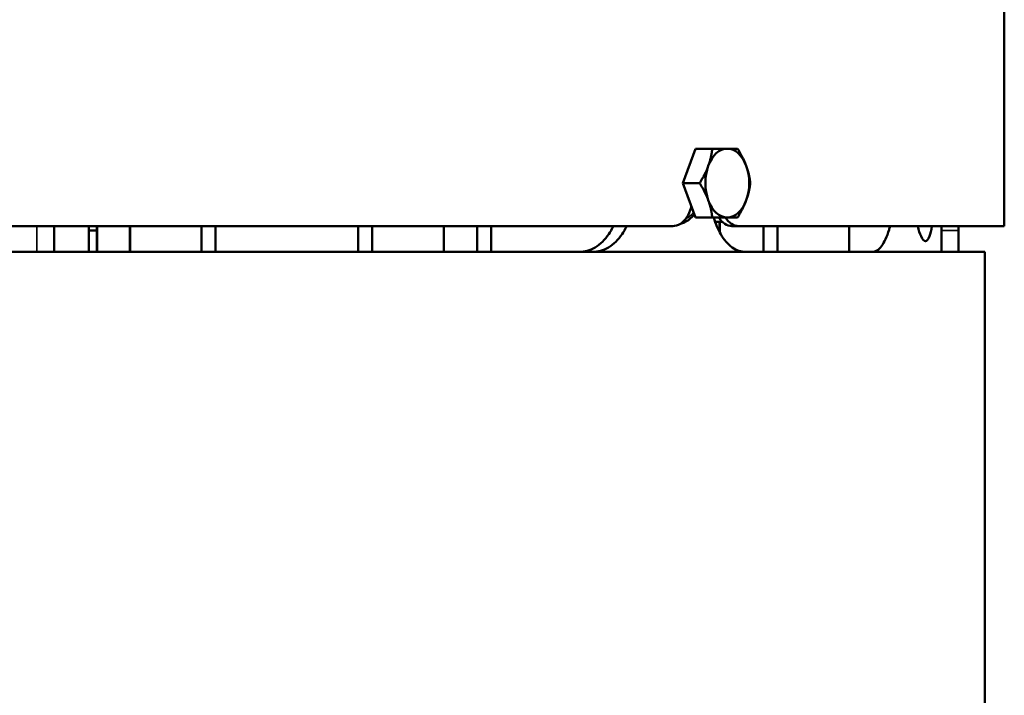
# Model space of a CAD drawing. Header units: millimetres. Extents: x -1252 to 7038, y -1657 to 2073.
# Tile 25 of 54: x 4516 to 4745, y 522 to 679. Entities that reach past the tile are written whole.
import ezdxf

# ---------------------------------------------------------------- set-up
doc = ezdxf.new("R2010")
doc.units = ezdxf.units.MM
doc.layers.add('Видимые тонкие (ГОСТ)', color=7, linetype='Continuous', lineweight=35)
doc.layers.add('Видимый контур (ГОСТ)', color=7, linetype='Continuous', lineweight=50)

msp = doc.modelspace()

# ---------------------------------------------------------------- linework, layer by layer
at = {"layer": 'Видимые тонкие (ГОСТ)'}
for p, q in [((4519.99, 625), (4519.99, 631)), ((4523.99, 631), (4523.99, 625)), ((4734.23, 630), (4730.27, 630))]:
    msp.add_line(p, q, dxfattribs=at)
msp.add_ellipse((4669.37, 641), major_axis=(0, -8.55), ratio=0.63707, start_param=0.279198, end_param=0.642167, dxfattribs=at)
at = {"layer": 'Видимый контур (ГОСТ)'}
for p, q in [((4744.87, 631), (4744.87, 790)), ((4670.12, 641), (4673.06, 649)), ((4673.06, 649), (4676.98, 649)), ((4670.12, 641), (4674.04, 641)), ((4673.06, 633), (4670.12, 641)), ((4673.06, 633), (4676.98, 633)), ((4678.66, 632), (4677.64, 632)), ((4678.66, 632), (4678.71, 632)), ((4678.66, 632), (4678.66, 629.63)), ((4679.33, 632), (4678.71, 632)), ((4678.71, 632), (4678.71, 629.54)), ((4667.79, 631), (4156.87, 631)), ((4524.02, 631), (4524.02, 625)), ((4532.05, 625), (4532.05, 631)), ((4533.94, 630), (4532.05, 630)), ((4533.94, 631), (4533.94, 625)), ((4533.98, 625), (4533.98, 631)), ((4541.61, 631), (4541.61, 625)), ((4541.66, 625), (4541.66, 631)), ((4558.22, 631), (4558.22, 625)), ((4561.46, 625), (4561.46, 631)), ((4594.67, 631), (4594.67, 625)), ((4597.91, 625), (4597.91, 631)), ((4614.56, 631), (4614.56, 625)), ((4614.61, 631), (4614.61, 625)), ((4622.32, 631), (4622.32, 625)), ((4625.55, 625), (4625.55, 631)), ((4681.53, 631), (4683.07, 631)), ((4744.87, 631), (4683.07, 631)), ((4688.9, 631), (4688.9, 625)), ((4692.13, 625), (4692.13, 631)), ((4708.78, 631), (4708.78, 625)), ((4708.83, 631), (4708.83, 625)), ((4730.27, 625), (4730.27, 630)), ((4734.23, 630), (4734.23, 625)), ((4740.37, 625), (4144.37, 625)), ((4740.37, -372), (4740.37, 625))]:
    msp.add_line(p, q, dxfattribs=at)
for major_axis, start_param, end_param in [((0, 8), 0, 1.047198), ((0, 8), 5.235988, 6.283185), ((0, -8), 4.18879, 5.235988), ((0, 8), 4.18879, 5.235988), ((0, -8), 5.235988, 6.283185), ((0, -8), 0, 1.047198)]:
    msp.add_ellipse((4680.47, 641), major_axis=major_axis, ratio=0.63707, start_param=start_param, end_param=end_param, dxfattribs=at)
for points, weights in [([(4676.06, 645), (4676.74, 646.86), (4676.98, 649)], [1, 1.0379548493, 1]), ([(4676.98, 649), (4679.11, 649), (4680.47, 649)], [1, 1.0379548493, 1]), ([(4680.47, 649), (4681.84, 649), (4682.87, 649)], [1, 1.0379548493, 1]), ([(4682.87, 649), (4684.2, 646.86), (4684.89, 645)], [1, 1.0379548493, 1]), ([(4674.04, 641), (4675.38, 643.14), (4676.06, 645)], [1, 1.0379548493, 1]), ([(4684.89, 645), (4685.57, 643.14), (4685.81, 641)], [1, 1.0379548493, 1]), ([(4676.06, 637), (4675.38, 638.86), (4674.04, 641)], [1, 1.0379548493, 1]), ([(4685.81, 641), (4685.57, 638.86), (4684.89, 637)], [1, 1.0379548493, 1]), ([(4676.98, 633), (4676.74, 635.14), (4676.06, 637)], [1, 1.0379548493, 1]), ([(4684.89, 637), (4684.2, 635.14), (4682.87, 633)], [1, 1.0379548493, 1]), ([(4680.47, 633), (4679.11, 633), (4676.98, 633)], [1, 1.0379548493, 1]), ([(4682.87, 633), (4681.84, 633), (4680.47, 633)], [1, 1.0379548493, 1]), ([(4730.27, 630), (4730.27, 630.5), (4730.27, 631)], [0.99997930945, 0.999979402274, 0.999979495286]), ([(4734.23, 631), (4734.23, 630.5), (4734.23, 630)], [0.999980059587, 0.999979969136, 0.999979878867])]:
    msp.add_rational_spline(points, weights, degree=2, dxfattribs=at)
for points, knots in [([(4667.79, 631), (4668.38, 631), (4669, 631.18), (4670.14, 631.89), (4670.65, 632.43), (4671.47, 633.67), (4671.82, 634.46), (4672.07, 635.4), (4672.1, 635.49), (4672.12, 635.57)], [-3.1653295, -3.1653295, -3.1653295, -3.1653295, -2.9015142, -2.9015142, -2.6376989, -2.6376989, -2.3740284, -2.3740284, -2.3489423, -2.3489423, -2.3489423, -2.3489423]), ([(4669.62, 631.57), (4669.93, 631.64), (4670.23, 631.74), (4671.16, 632.16), (4671.76, 632.59), (4672.46, 633.31), (4672.64, 633.51), (4672.8, 633.71)], [1.766905, 1.766905, 1.766905, 1.766905, 1.9004922, 1.9004922, 2.1971654, 2.1971654, 2.297606, 2.297606, 2.297606, 2.297606]), ([(4684.66, 625), (4683.67, 625), (4682.6, 625.35), (4680.61, 626.78), (4679.69, 627.86), (4678.31, 630.19), (4677.74, 631.53), (4677.33, 633)], [6.346047, 6.346047, 6.346047, 6.346047, 6.875098, 6.875098, 7.404149, 7.404149, 7.864966, 7.864966, 7.864966, 7.864966]), ([(4681.53, 631), (4681, 631), (4680.42, 631.18), (4679.38, 631.88), (4678.91, 632.4), (4678.53, 633)], [-1.054975, -1.054975, -1.054975, -1.054975, -0.7911579, -0.7911579, -0.534518, -0.534518, -0.534518, -0.534518]), ([(4680.07, 633), (4680.45, 632.4), (4680.92, 631.88), (4681.97, 631.18), (4682.54, 631), (4683.07, 631)], [-3.686198, -3.686198, -3.686198, -3.686198, -3.4295593, -3.4295593, -3.165744, -3.165744, -3.165744, -3.165744]), ([(4645.99, 625), (4647.24, 625), (4648.56, 625.35), (4650.97, 626.78), (4652.05, 627.86), (4653.3, 629.67), (4653.66, 630.31), (4653.99, 631)], [2.116951, 2.116951, 2.116951, 2.116951, 2.646049, 2.646049, 3.175147, 3.175147, 3.416548, 3.416548, 3.416548, 3.416548]), ([(4657.08, 631), (4656.75, 630.31), (4656.39, 629.67), (4655.15, 627.86), (4654.06, 626.78), (4651.66, 625.35), (4650.34, 625), (4649.09, 625)], [5.042345, 5.042345, 5.042345, 5.042345, 5.283758, 5.283758, 5.812809, 5.812809, 6.34186, 6.34186, 6.34186, 6.34186]), ([(4718.3, 631), (4718.23, 630.7), (4718.15, 630.42), (4717.84, 629.36), (4717.57, 628.63), (4716.98, 627.34), (4716.66, 626.78), (4715.98, 625.88), (4715.61, 625.55), (4714.87, 625.1), (4714.49, 625), (4714.12, 625)], [1.201591, 1.201591, 1.201591, 1.201591, 1.31723, 1.31723, 1.650601, 1.650601, 1.983971, 1.983971, 2.317342, 2.317342, 2.650713, 2.650713, 2.650713, 2.650713]), ([(4728.06, 631), (4727.9, 630.05), (4727.71, 629.23), (4727.21, 627.88), (4726.88, 627.5), (4726.23, 627.5), (4725.87, 627.88), (4725.24, 629.23), (4724.98, 630.05), (4724.74, 631)], [1.260828, 1.260828, 1.260828, 1.260828, 1.695418, 1.695418, 2.260557, 2.260557, 2.825697, 2.825697, 3.260287, 3.260287, 3.260287, 3.260287])]:
    msp.add_open_spline(points, degree=3, knots=knots, dxfattribs=at)

doc.saveas('drawing.dxf')
